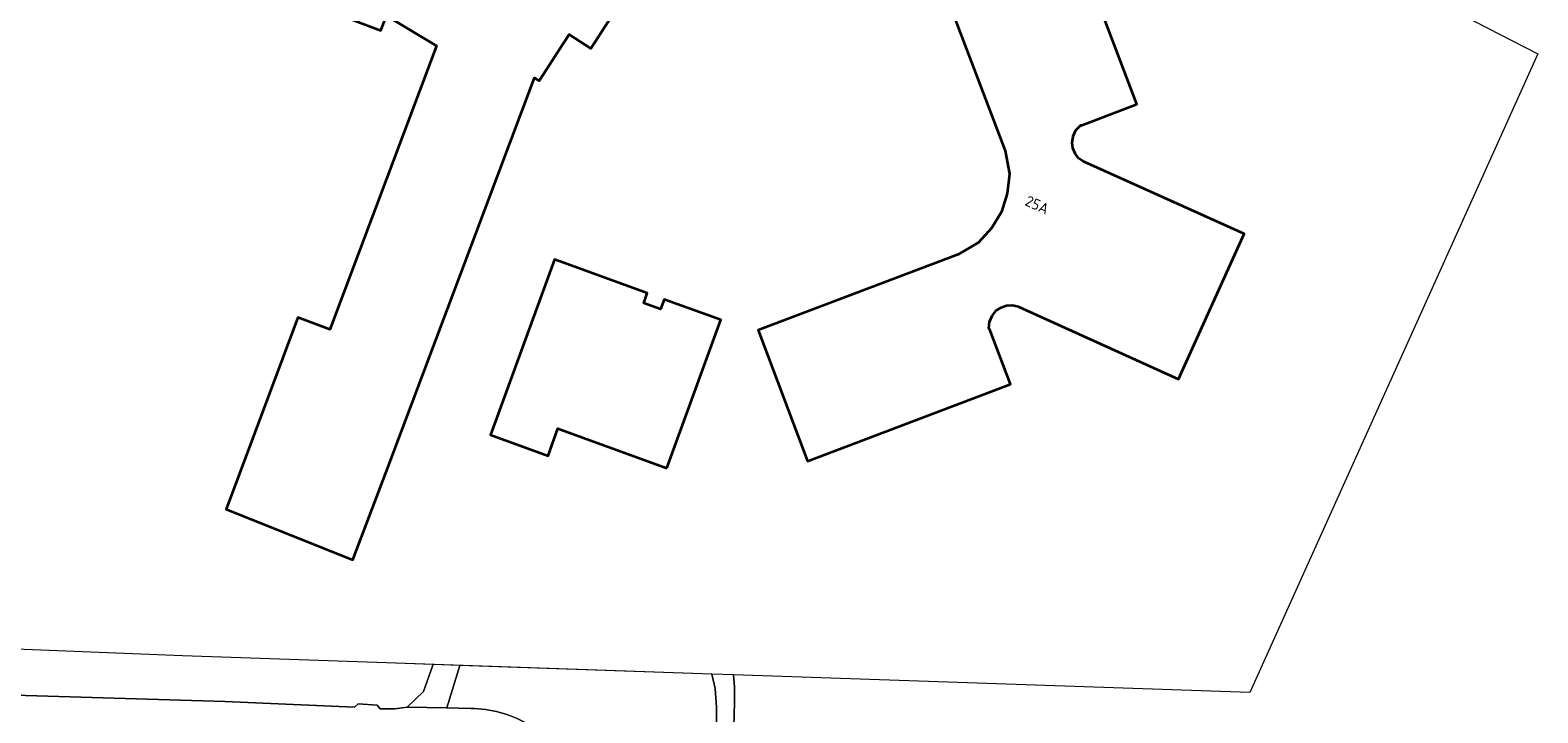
# Model space of a CAD drawing. Extents: x 152761 to 155748, y 459947 to 462743.
# Tile 84 of 256: x 153956 to 154143, y 461289 to 461374. Entities that reach past the tile are written whole.
import ezdxf
from ezdxf.enums import TextEntityAlignment as Align

# ---------------------------------------------------------------- set-up
doc = ezdxf.new("R2010")
doc.units = 0
doc.header["$LTSCALE"] = 0.75
for name, color, linetype, lineweight in [('B-RO-GR-BOS_LOOF-GV', 251, 'CONTINUOUS', 13), ('B-RO-IE-TERREINAFSCHEIDING_KUNSTMATIG_HEKWERK-G', 251, 'IE-TERREINAFSCHEIDING-KUNSTMATIG', 18), ('B-RO-OG-BEBOUWING-GV', 6, 'CONTINUOUS', 35), ('B-RO-OG-BEBOUWING-T18', 1, 'CONTINUOUS', 18), ('B-RO-VH-VERHARDING_ASFALT-GV', 251, 'CONTINUOUS', 18), ('B-RO-VH-VERHARDING_BETONSTRAATSTEEN-GV', 251, 'CONTINUOUS', 18), ('B-RO-VH-VERHARDING_FUNDERING_ZAND-GV', 251, 'CONTINUOUS', 18)]:
    doc.layers.add(name, color=color, linetype=linetype, lineweight=lineweight)
doc.styles.add('NLCS-ISO-M200-T18', font='NLCS-ISO.ttf', dxfattribs={"height": 0.36})
doc.linetypes.add('IE-TERREINAFSCHEIDING-KUNSTMATIG', pattern='A,4,[82,NLCS.SHX,S=0.75,R=90,X=0,Y=0],4,-2', length=10)

msp = doc.modelspace()

# ---------------------------------------------------------------- linework, layer by layer
at = {"layer": 'B-RO-GR-BOS_LOOF-GV', "flags": 128}
for points in [[(154102.297, 461391.56), (154143.051, 461370.591), (154107.284, 461291.236), (154043.122, 461293.436), (154043.259, 461291.919), (154043.238, 461290.316), (154043.203, 461288.179), (154043.124, 461286.388), (154042.943, 461284.145), (154042.697, 461281.625), (154042.487, 461278.717), (154042.073, 461275.184), (154042.037, 461274.727)], [(153937.046, 461291.398), (153956.591, 461290.814), (153979.954, 461290.134), (153996.043, 461289.425), (153996.511, 461289.839), (153998.87, 461289.654), (153999.231, 461289.226), (154001.059, 461289.219), (154002.593, 461289.41), (154004.626, 461291.365), (154005.725, 461294.513), (154005.796, 461294.716), (154000, 461294.914), (153974.692, 461295.782), (153941.511, 461297.11)], [(154040.441, 461293.529), (154009.128, 461294.601), (154007.5, 461289.325), (154010.508, 461289.246)], [(154038.651, 461275.03), (154040.001, 461280.419), (154040.49, 461282.371), (154040.877, 461284.947), (154041.007, 461287.598), (154041.001, 461289.39), (154040.86, 461291.763), (154040.441, 461293.529)]]:
    msp.add_lwpolyline(points, dxfattribs=at)
at = {"layer": 'B-RO-GR-BOS_LOOF-GV'}
msp.add_lwpolyline([(154010.508, 461289.246, -0.1367513), (154017.454, 461287.356)], format="xyb", dxfattribs=at)
at = {"layer": 'B-RO-IE-TERREINAFSCHEIDING_KUNSTMATIG_HEKWERK-G', "flags": 128}
for points in [[(154102.297, 461391.56), (154143.051, 461370.591), (154107.284, 461291.236)], [(154000, 461294.914), (153974.692, 461295.782), (153941.511, 461297.11), (153913.885, 461310.042), (153915.681, 461324.441)], [(154040.441, 461293.529), (154000, 461294.914)], [(154043.122, 461293.436), (154040.441, 461293.529)], [(154107.284, 461291.236), (154043.122, 461293.436)]]:
    msp.add_lwpolyline(points, dxfattribs=at)
at = {"layer": 'B-RO-OG-BEBOUWING-GV', "flags": 128}
for points in [[(153992.286, 461376.168), (153999.303, 461373.49), (154000, 461375.318), (154006.214, 461371.611), (154000, 461355.075), (153992.962, 461336.346), (153989.025, 461337.825), (153980.084, 461314.032), (153995.502, 461307.856), (153995.85, 461307.717), (154000, 461318.76), (154018.414, 461367.617), (154018.996, 461367.242), (154019.455, 461367.953), (154021.396, 461370.962), (154022.718, 461373.012), (154025.424, 461371.267), (154052.395, 461413.092)], [(154067.455, 461383.403), (154076.862, 461358.55), (154077.398, 461355.69), (154077.136, 461353.236), (154076.436, 461350.982), (154075.209, 461348.969), (154073.544, 461347.153), (154071.056, 461345.668), (154046.193, 461336.261), (154052.309, 461319.985), (154077.543, 461329.544), (154074.921, 461336.433), (154074.893, 461336.423), (154074.868, 461336.488), (154074.943, 461337.317), (154075.252, 461338.058), (154075.761, 461338.689), (154076.362, 461339.098), (154077.048, 461339.326), (154077.778, 461339.371), (154078.519, 461339.22), (154078.583, 461339.191), (154078.57, 461339.164), (154098.414, 461330.185), (154106.563, 461348.218), (154086.706, 461357.172), (154086.694, 461357.145), (154086.63, 461357.174), (154086.005, 461357.622), (154085.562, 461358.2), (154085.282, 461358.864), (154085.189, 461359.584), (154085.304, 461360.384), (154085.656, 461361.107), (154086.238, 461361.71), (154086.303, 461361.735), (154086.314, 461361.707), (154093.214, 461364.351), (154083.664, 461389.56)]]:
    msp.add_lwpolyline(points, dxfattribs=at)
msp.add_lwpolyline([(154034.845, 461319.126), (154041.547, 461337.535), (154034.515, 461340.096), (154034.07, 461338.875), (154031.975, 461339.638), (154032.42, 461340.86), (154022.062, 461344.633), (154020.872, 461345.066), (154012.936, 461323.265), (154020.095, 461320.664), (154021.323, 461324.042)], close=True, dxfattribs=at)
at = {"layer": 'B-RO-VH-VERHARDING_ASFALT-GV', "flags": 128}
for points in [[(154007.5, 461289.325), (154002.593, 461289.41), (154001.059, 461289.219), (153999.231, 461289.226), (153998.87, 461289.654), (153996.511, 461289.839), (153996.043, 461289.425), (153979.954, 461290.134), (153956.591, 461290.814), (153937.046, 461291.398)], [(154010.508, 461289.246), (154007.5, 461289.325)]]:
    msp.add_lwpolyline(points, dxfattribs=at)
at = {"layer": 'B-RO-VH-VERHARDING_ASFALT-GV'}
msp.add_lwpolyline([(154017.454, 461287.356, 0.1367513), (154010.508, 461289.246)], format="xyb", dxfattribs=at)
at = {"layer": 'B-RO-VH-VERHARDING_BETONSTRAATSTEEN-GV', "flags": 128}
msp.add_lwpolyline([(154002.593, 461289.41), (154007.5, 461289.325), (154009.128, 461294.601), (154005.796, 461294.716), (154005.725, 461294.513), (154004.626, 461291.365)], close=True, dxfattribs=at)
at = {"layer": 'B-RO-VH-VERHARDING_FUNDERING_ZAND-GV', "flags": 128}
msp.add_lwpolyline([(154042.037, 461274.727), (154042.073, 461275.184), (154042.487, 461278.717), (154042.697, 461281.625), (154042.943, 461284.145), (154043.124, 461286.388), (154043.203, 461288.179), (154043.238, 461290.316), (154043.259, 461291.919), (154043.122, 461293.436), (154040.441, 461293.529), (154040.86, 461291.763), (154041.001, 461289.39), (154041.007, 461287.598), (154040.877, 461284.947), (154040.49, 461282.371), (154040.001, 461280.419), (154038.651, 461275.03)], dxfattribs=at)

# ---------------------------------------------------------------- texts
at = {"layer": 'B-RO-OG-BEBOUWING-T18', "style": 'NLCS-ISO-M200-T18'}
msp.add_text('25A', height=1.35, rotation=335.7, dxfattribs=at).set_placement((154080.85, 461351.834), align=Align.MIDDLE)

doc.saveas('drawing.dxf')
